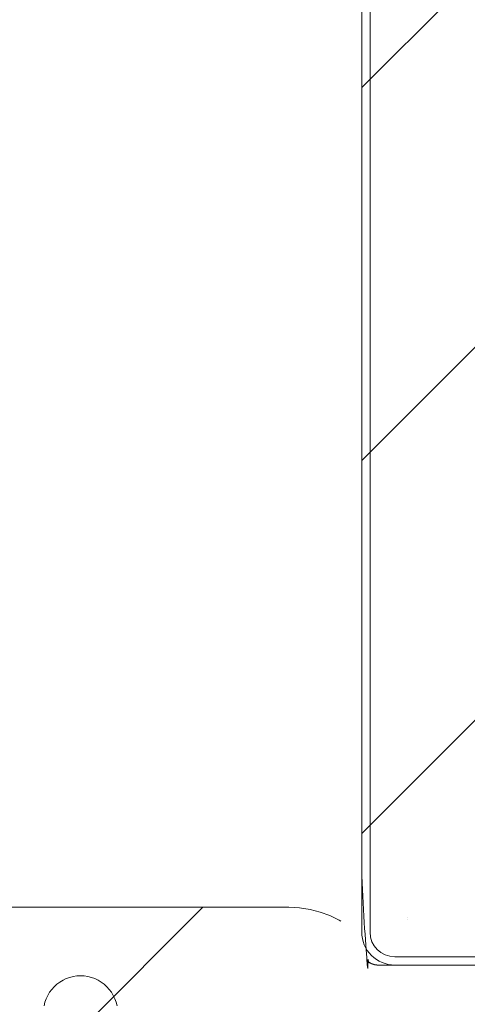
# Model space of a CAD drawing. Header units: inches. Extents: x -434 to -285, y -58 to 33.
# Tile 20 of 103: x -404.22 to -403.16, y -37.16 to -34.81. Entities that reach past the tile are written whole.
import ezdxf

# ---------------------------------------------------------------- set-up
doc = ezdxf.new("R2010")
doc.units = ezdxf.units.IN
doc.header["$LTSCALE"] = 32
doc.header["$MEASUREMENT"] = 0
doc.linetypes.add('Dash Style-1', pattern=[0.083328, 0.041656, -0.041672])
for name, color, linetype, lineweight in [('DashLineFill', 7, 'Dash Style-1', 13), ('Drawing', 7, 'Continuous', 18), ('None', 7, 'Continuous', 18), ('SolidLine', 7, 'Continuous', 15)]:
    doc.layers.add(name, color=color, linetype=linetype, lineweight=lineweight)
pattern_1 = [(45, (0, 0), (-1.61301565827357, 1.935715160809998), []), (45, (-1.0608, 1.0608), (-0.4723460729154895, 0.4167612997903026), [])]

# ---------------------------------------------------------------- blocks, each defined once
blk = doc.blocks.new('TiMotion_Handset (2D)')
at = {"layer": 'DashLineFill', "linetype": 'Continuous', "lineweight": 13}
h = blk.add_hatch(dxfattribs=at)
h.set_pattern_fill('Steel', color=253, style=0, pattern_type=2)
h.set_pattern_definition(pattern_1)
h.paths.add_polyline_path([(-0.5650679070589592, 2.440944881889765), (-0.5636889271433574, 2.443168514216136), (-0.5621892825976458, 2.445271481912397), (-0.5605689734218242, 2.447253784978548), (-0.5588279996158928, 2.449115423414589), (-0.5569663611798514, 2.45085639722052), (-0.5549840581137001, 2.452476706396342), (-0.5528810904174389, 2.453976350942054), (-0.5506574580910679, 2.455355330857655), (-0.5483514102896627, 2.456591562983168), (-0.5460011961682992, 2.457662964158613), (-0.543606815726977, 2.458569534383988), (-0.5411682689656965, 2.459311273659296), (-0.5386855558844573, 2.459888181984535), (-0.5361586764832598, 2.460300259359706), (-0.5335876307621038, 2.460547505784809), (-0.5309724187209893, 2.460629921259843), (0.4425815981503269, 2.460629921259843), (0.4451968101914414, 2.460547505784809), (0.4477678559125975, 2.460300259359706), (0.450294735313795, 2.459888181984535), (0.4527774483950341, 2.459311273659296), (0.4552159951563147, 2.458569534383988), (0.4576103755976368, 2.457662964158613), (0.4599605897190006, 2.456591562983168), (0.4622666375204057, 2.455355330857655), (0.4644902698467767, 2.453976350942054), (0.4665932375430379, 2.452476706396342), (0.4685755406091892, 2.45085639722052), (0.4704371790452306, 2.449115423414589), (0.472178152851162, 2.447253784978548), (0.4737984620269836, 2.445271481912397), (0.4752981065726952, 2.443168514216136), (0.4766770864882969, 2.440944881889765), (0.4779133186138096, 2.43863883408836), (0.478984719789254, 2.436288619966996), (0.47989129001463, 2.433894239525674), (0.4806330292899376, 2.431455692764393), (0.4812099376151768, 2.428972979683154), (0.4816220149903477, 2.426446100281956), (0.4818692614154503, 2.423875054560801), (0.4819516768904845, 2.421259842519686), (0.4819516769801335, 1.765582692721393), (0.4825163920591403, 1.763951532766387), (0.4830058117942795, 1.762300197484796), (0.4834199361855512, 1.760628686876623), (0.4837587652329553, 1.758937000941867), (0.4840222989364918, 1.757225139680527), (0.4842105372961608, 1.755493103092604), (0.4843234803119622, 1.753740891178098), (0.484361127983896, 1.751968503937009), (0.484361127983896, -1.751965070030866), (0.4842787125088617, -1.75458028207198), (0.4840314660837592, -1.757151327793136), (0.4836193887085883, -1.759678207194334), (0.483042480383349, -1.762160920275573), (0.4823007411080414, -1.764599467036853), (0.4813941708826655, -1.766993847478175), (0.4803227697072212, -1.769344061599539), (0.4790865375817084, -1.771650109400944), (0.4777075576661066, -1.773873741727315), (0.4762079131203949, -1.775976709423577), (0.4745876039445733, -1.777959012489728), (0.4728466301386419, -1.779820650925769), (0.4709849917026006, -1.781561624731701), (0.4690026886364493, -1.783181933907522), (0.4668997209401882, -1.784681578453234), (0.4646760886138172, -1.786060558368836), (0.4623700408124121, -1.787296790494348), (0.4600198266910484, -1.788368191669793), (0.4576254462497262, -1.789274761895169), (0.4551868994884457, -1.790016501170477), (0.4527041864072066, -1.790593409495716), (0.4501773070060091, -1.791005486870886), (0.447606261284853, -1.791252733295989), (0.4449910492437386, -1.791335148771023), (-1.79051826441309, -1.791335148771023), (-1.793133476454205, -1.791252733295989), (-1.795704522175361, -1.791005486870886), (-1.798231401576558, -1.790593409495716), (-1.800714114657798, -1.790016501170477), (-1.803152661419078, -1.789274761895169), (-1.8055470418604, -1.788368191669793), (-1.807897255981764, -1.787296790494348), (-1.810203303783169, -1.786060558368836), (-1.81242693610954, -1.784681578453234), (-1.814529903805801, -1.783181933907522), (-1.816512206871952, -1.781561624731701), (-1.818373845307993, -1.779820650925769), (-1.820114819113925, -1.777959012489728), (-1.821735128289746, -1.775976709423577), (-1.823234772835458, -1.773873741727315), (-1.82461375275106, -1.771650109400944), (-1.825849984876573, -1.769344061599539), (-1.826921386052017, -1.766993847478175), (-1.827827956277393, -1.764599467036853), (-1.828569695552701, -1.762160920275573), (-1.82914660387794, -1.759678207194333), (-1.829558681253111, -1.757151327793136), (-1.829805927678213, -1.75458028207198), (-1.829888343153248, -1.751965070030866), (-1.829888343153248, 1.751968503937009), (-1.829805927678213, 1.754583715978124), (-1.829558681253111, 1.75715476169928), (-1.82914660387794, 1.759681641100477), (-1.828569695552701, 1.762164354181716), (-1.827827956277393, 1.764602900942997), (-1.826921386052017, 1.766997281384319), (-1.825849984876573, 1.769347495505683), (-1.82461375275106, 1.771653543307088), (-1.823234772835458, 1.773877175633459), (-1.821735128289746, 1.77598014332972), (-1.820114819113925, 1.777962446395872), (-1.818373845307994, 1.779824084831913), (-1.816512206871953, 1.781565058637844), (-1.814529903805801, 1.783185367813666), (-1.81242693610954, 1.784685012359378), (-1.810203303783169, 1.786063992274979), (-1.807897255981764, 1.787300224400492), (-1.8055470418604, 1.788371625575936), (-1.803152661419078, 1.789278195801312), (-1.800714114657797, 1.79001993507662), (-1.798231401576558, 1.790596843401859), (-1.795704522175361, 1.79100892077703), (-1.793133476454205, 1.791256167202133), (-1.79051826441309, 1.791338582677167), (-0.5703424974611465, 1.791338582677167), (-0.5703424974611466, 2.421259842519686), (-0.5702600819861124, 2.423875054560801), (-0.5700128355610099, 2.426446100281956), (-0.569600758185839, 2.428972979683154), (-0.5690238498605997, 2.431455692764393), (-0.5682821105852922, 2.433894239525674), (-0.5673755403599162, 2.436288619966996), (-0.5663041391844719, 2.43863883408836)])
at = {"layer": 'DashLineFill'}
blk.add_open_spline([(-0.5650679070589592, 2.440944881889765), (-0.559793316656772, 2.450080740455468), (-0.5415215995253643, 2.460629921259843), (-0.04419541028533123, 2.460629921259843), (0.4531307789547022, 2.460629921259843), (0.4714024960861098, 2.450080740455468), (0.4819516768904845, 2.431809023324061), (0.4819516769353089, 2.09342126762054), (0.4819516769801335, 1.765582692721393), (0.484361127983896, 1.759098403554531), (0.484361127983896, 1.716953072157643e-06), (0.484361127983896, -1.76251425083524), (0.473811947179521, -1.780785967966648), (0.4555402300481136, -1.791335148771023), (-0.672763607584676, -1.791335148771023), (-1.801067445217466, -1.791335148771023), (-1.819339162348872, -1.780785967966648), (-1.829888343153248, -1.76251425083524), (-1.829888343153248, 1.716953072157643e-06), (-1.829888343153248, 1.762517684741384), (-1.819339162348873, 1.780789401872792), (-1.801067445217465, 1.791338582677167), (-1.180430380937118, 1.791338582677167), (-0.5703424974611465, 1.791338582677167), (-0.5703424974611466, 2.106299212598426), (-0.5703424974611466, 2.431809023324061), (-0.5650679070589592, 2.440944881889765)], degree=2, knots=[0, 0, 0, 0.001659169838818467, 0.003318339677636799, 0.07987838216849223, 0.08153755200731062, 0.08319672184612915, 0.08485589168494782, 0.1364181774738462, 0.1364181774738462, 0.1375061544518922, 0.4048450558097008, 0.4064547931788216, 0.4080645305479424, 0.4096742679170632, 0.5802364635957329, 0.5818462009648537, 0.5834559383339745, 0.5850656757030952, 0.8524045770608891, 0.8540143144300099, 0.8556240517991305, 0.8572337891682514, 0.9503292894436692, 0.9503292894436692, 0.9983902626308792, 1, 1, 1], dxfattribs=at)
at = {"layer": 'SolidLine', "color": 253}
for p, q in [((-1.829888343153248, 1.712598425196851), (-1.829888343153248, -1.71259842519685)), ((-1.810203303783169, 1.712598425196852), (-1.810203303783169, -1.712598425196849)), ((-1.720744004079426, -1.677165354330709), (-1.720759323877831, -1.677165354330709)), ((-1.720278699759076, -1.68194890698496), (-1.720281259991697, -1.681936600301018)), ((-0.580838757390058, -1.771653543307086), (-1.751148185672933, -1.771653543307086)), ((-0.580838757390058, -1.791338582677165), (-1.751148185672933, -1.791338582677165))]:
    blk.add_line(p, q, dxfattribs=at)
for centre, radius, start, end in [((-1.751215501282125, -1.712665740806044), 0.07867287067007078, 179.9509754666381, 270.0490245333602), ((-1.751148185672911, -1.712598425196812), 0.05905511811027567, 180.0000000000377, 269.999999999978)]:
    blk.add_arc(centre, radius, start, end, dxfattribs=at)
blk = doc.blocks.new('29D RUNOFF RETURN RIGHT (2D)')
at = {"layer": 'SolidLine', "color": 7}
blk.add_blockref('TiMotion_Handset (2D)', (14.26781943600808, -29.83267716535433), dxfattribs=at)
blk.add_blockref('TiMotion_Handset (2D)', (14.26781943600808, -29.83267716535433), dxfattribs=at)
blk = doc.blocks.new('Slate-LSVS-Leveler (2D)')
at = {"layer": 'DashLineFill', "linetype": 'Continuous', "lineweight": 13}
h = blk.add_hatch(dxfattribs=at)
h.set_pattern_fill('Steel', color=253, style=0, pattern_type=2)
h.set_pattern_definition(pattern_1)
edge = h.paths.add_edge_path()
edge.add_arc((-2.740157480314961, 0.4960629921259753), 0.2519685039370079, 90, 180, ccw=False)
edge.add_line((-2.740157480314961, 0.7480314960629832), (0.7716535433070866, 0.7480314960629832))
edge.add_arc((0.7716535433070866, 0.4960629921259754), 0.2519685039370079, 0, 90, ccw=False)
edge.add_line((1.023622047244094, 0.4960629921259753), (1.023622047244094, -0.4960629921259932))
edge.add_arc((0.7716535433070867, -0.4960629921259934), 0.2519685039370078, -90, 1.1368683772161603e-13, ccw=False)
edge.add_line((0.7716535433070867, -0.7480314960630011), (-2.740157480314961, -0.7480314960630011))
edge.add_arc((-2.740157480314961, -0.4960629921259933), 0.2519685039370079, 180, 270, ccw=False)
edge.add_line((-2.992125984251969, -0.4960629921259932), (-2.992125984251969, 0.4960629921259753))
at = {"layer": 'DashLineFill', "flags": 128}
blk.add_lwpolyline([(-2.992125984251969, 0.4960629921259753, -0.414213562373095), (-2.740157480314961, 0.7480314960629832), (0.7716535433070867, 0.7480314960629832, -0.4142135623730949), (1.023622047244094, 0.4960629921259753), (1.023622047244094, -0.4960629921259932, -0.4142135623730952), (0.7716535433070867, -0.7480314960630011), (-2.740157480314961, -0.7480314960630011, -0.414213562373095), (-2.992125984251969, -0.4960629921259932)], format="xyb", close=True, dxfattribs=at)
at = {"layer": 'SolidLine', "flags": 128}
blk.add_lwpolyline([(-2.157213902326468, -0.5133446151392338), (-2.159326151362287, -0.5217771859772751), (-2.162254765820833, -0.5299621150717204), (-2.165971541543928, -0.5378205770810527), (-2.17044068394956, -0.54527689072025), (-2.175619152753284, -0.5522592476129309), (-2.181457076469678, -0.5587004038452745), (-2.187898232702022, -0.5645383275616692), (-2.194880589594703, -0.5697167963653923), (-2.2023369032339, -0.5741859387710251), (-2.210195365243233, -0.5779027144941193), (-2.218380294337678, -0.5808313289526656), (-2.226812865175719, -0.5829435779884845), (-2.235411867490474, -0.5842191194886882), (-2.244094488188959, -0.5846456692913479), (-2.252777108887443, -0.5842191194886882), (-2.261376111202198, -0.5829435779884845), (-2.26980868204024, -0.5808313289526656), (-2.277993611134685, -0.5779027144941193), (-2.285852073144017, -0.5741859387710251), (-2.293308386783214, -0.5697167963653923), (-2.300290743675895, -0.5645383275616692), (-2.306731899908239, -0.5587004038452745), (-2.312569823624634, -0.5522592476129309), (-2.317748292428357, -0.54527689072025), (-2.322217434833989, -0.5378205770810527), (-2.325934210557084, -0.5299621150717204), (-2.32886282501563, -0.5217771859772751), (-2.330975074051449, -0.5133446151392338)], dxfattribs=at)
blk = doc.blocks.new('30W 7.5D LEG SURROUND (2D)')
at = {"layer": 'None', "color": 7, "rotation": 180}
blk.add_blockref('Slate-LSVS-Leveler (2D)', (10.23622047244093, -8.918307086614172), dxfattribs=at)
blk.add_blockref('Slate-LSVS-Leveler (2D)', (10.23622047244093, -8.918307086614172), dxfattribs=at)

msp = doc.modelspace()

# ---------------------------------------------------------------- block references
at = {"layer": 'Drawing', "color": 7}
msp.add_blockref('29D RUNOFF RETURN RIGHT (2D)', (-415.8465595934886, -5.442913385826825), dxfattribs=at)

# ---------------------------------------------------------------- next in the draw order: block references
msp.add_blockref('30W 7.5D LEG SURROUND (2D)', (-416.5590551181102, -28.75885826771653), dxfattribs=at)

doc.saveas('drawing.dxf')
